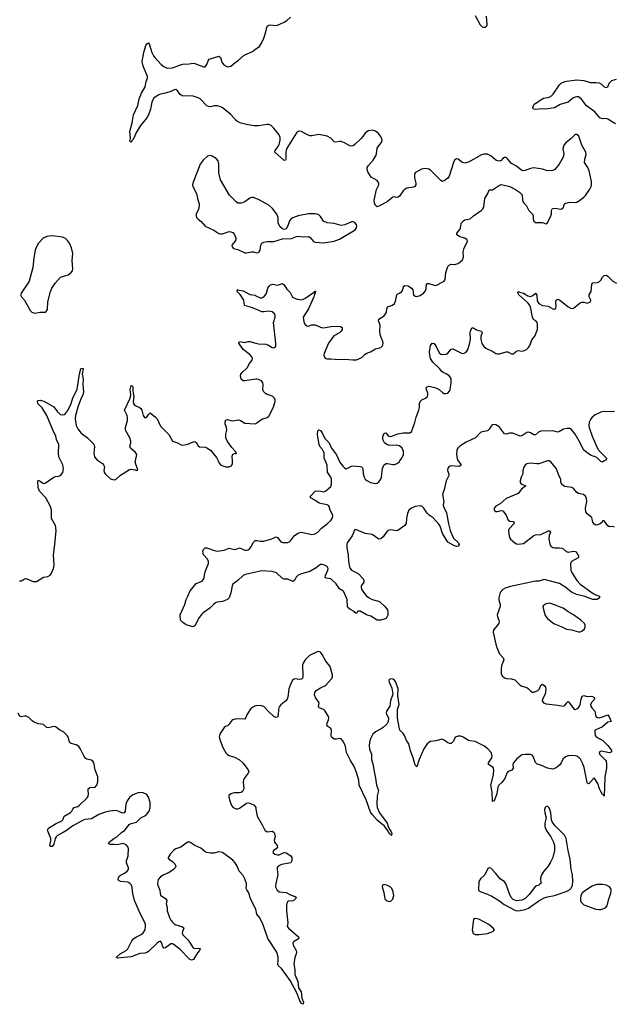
# Model space of a CAD drawing. Header units: inches. Extents: x 1603746 to 1744129, y 385869 to 533836.
# Tile 69 of 105: x 1707254 to 1714154, y 443684 to 455130. Entities that reach past the tile are written whole.
import ezdxf

# ---------------------------------------------------------------- set-up
doc = ezdxf.new("R2010")
doc.units = ezdxf.units.IN
doc.header["$MEASUREMENT"] = 0
for name, color, linetype in [('B7404', 7, 'Continuous'), ('B7405', 7, 'Continuous'), ('B7414', 7, 'Continuous'), ('B7415', 7, 'Continuous')]:
    doc.layers.add(name, color=color, linetype=linetype)

msp = doc.modelspace()

# ---------------------------------------------------------------- linework, layer by layer
at = {"layer": 'B7404', "color": 6}
for points, elevation in [([(1707250, 448605), (1707275, 448605), (1707310, 448630), (1707330, 448635), (1707410, 448598), (1707450, 448600), (1707530, 448649), (1707582, 448658), (1707607, 448673), (1707623, 448697), (1707647, 448750), (1707656, 448790), (1707646, 448910), (1707662, 449030), (1707676, 449190), (1707669, 449250), (1707625, 449330), (1707622, 449430), (1707612, 449470), (1707559, 449570), (1707485, 449650), (1707469, 449691), (1707466, 449770), (1707470, 449776), (1707490, 449767), (1707530, 449740), (1707550, 449741), (1707650, 449813), (1707670, 449821), (1707710, 449822), (1707730, 449830), (1707755, 449865), (1707763, 449910), (1707756, 449956), (1707734, 450000)], 400), ([(1708169, 450000), (1708217, 449970), (1708230, 449955), (1708238, 449930), (1708233, 449890), (1708235, 449870), (1708249, 449850), (1708310, 449794), (1708350, 449781), (1708370, 449785), (1708424, 449836), (1708488, 449872), (1708530, 449902), (1708550, 449906), (1708597, 449897), (1708610, 449891), (1708628, 449892), (1708623, 449903), (1708625, 449910), (1708602, 449962), (1708597, 449990), (1708599, 450000)], 400), ([(1709561, 450000), (1709573, 449973), (1709592, 449952), (1709650, 449930), (1709690, 449930), (1709715, 449945), (1709727, 449970), (1709727, 450000)], 400), ([(1710000, 448708), (1709879, 448681), (1709853, 448667), (1709790, 448610), (1709732, 448568), (1709722, 448550), (1709710, 448469), (1709690, 448409), (1709671, 448390), (1709650, 448380), (1709610, 448365), (1709550, 448359), (1709530, 448351), (1709510, 448337), (1709463, 448290), (1709385, 448235), (1709366, 448214), (1709333, 448170), (1709292, 448088), (1709282, 448078), (1709267, 448073), (1709190, 448094), (1709150, 448122), (1709122, 448150), (1709121, 448210), (1709153, 448290), (1709175, 448330), (1709188, 448390), (1709210, 448430), (1709234, 448490), (1709305, 448575), (1709376, 448604), (1709396, 448630), (1709410, 448710), (1709448, 448810), (1709447, 448830), (1709438, 448858), (1709390, 448910), (1709385, 448930), (1709383, 448950), (1709389, 448970), (1709409, 448990), (1709430, 448990), (1709518, 448958), (1709550, 448953), (1709630, 448963), (1709690, 448987), (1709750, 448971), (1709770, 448973), (1709810, 448989), (1709870, 448965), (1709890, 448962), (1709910, 448967), (1709930, 448983), (1709948, 449010), (1709967, 449053), (1709990, 449075), (1710000, 449076)], 300), ([(1710000, 447152), (1709989, 447151), (1709950, 447130), (1709933, 447110), (1709896, 447050), (1709884, 447016), (1709870, 446998), (1709770, 447002), (1709730, 446992), (1709718, 446982), (1709685, 446935), (1709670, 446922), (1709645, 446915), (1709630, 446903), (1709583, 446830), (1709575, 446810), (1709574, 446794), (1709586, 446750), (1709615, 446670), (1709649, 446609), (1709670, 446588), (1709690, 446577), (1709750, 446558), (1709810, 446524), (1709850, 446487), (1709896, 446430), (1709910, 446410), (1709916, 446390), (1709909, 446370), (1709865, 446310), (1709856, 446290), (1709853, 446270), (1709858, 446190), (1709844, 446156), (1709830, 446145), (1709810, 446141), (1709750, 446142), (1709730, 446138), (1709707, 446130), (1709686, 446110), (1709686, 446090), (1709695, 446050), (1709716, 445996), (1709737, 445970), (1709770, 445955), (1709790, 445956), (1709810, 445963), (1709890, 446023), (1709910, 446026), (1709930, 446022), (1709979, 445999), (1709997, 445970), (1710000, 445954)], 400), ([(1710000, 444790), (1709938, 444910), (1709918, 444978), (1709893, 445013), (1709888, 445030), (1709892, 445070), (1709889, 445090), (1709866, 445150), (1709850, 445182), (1709805, 445230), (1709781, 445290), (1709759, 445330), (1709730, 445360), (1709610, 445449), (1709570, 445455), (1709510, 445442), (1709470, 445440), (1709430, 445448), (1709410, 445458), (1709360, 445500), (1709291, 445531), (1709230, 445568), (1709210, 445567), (1709190, 445558), (1709128, 445512), (1709069, 445491), (1709050, 445479), (1709003, 445430), (1708978, 445390), (1708981, 445381), (1708987, 445370), (1709030, 445345), (1709057, 445317), (1709067, 445290), (1709062, 445270), (1709041, 445250), (1708990, 445216), (1708930, 445190), (1708890, 445166), (1708865, 445135), (1708855, 445090), (1708858, 445070), (1708881, 445010), (1708885, 444970), (1708891, 444951), (1708951, 444910), (1708966, 444890), (1708958, 444850), (1708969, 444810), (1708969, 444770), (1708994, 444694), (1709010, 444663), (1709030, 444637), (1709050, 444620), (1709070, 444609), (1709139, 444590), (1709157, 444577), (1709162, 444570), (1709145, 444530), (1709142, 444510), (1709150, 444490), (1709212, 444430), (1709270, 444339), (1709290, 444332), (1709330, 444336), (1709350, 444333), (1709353, 444330), (1709344, 444310), (1709319, 444281), (1709274, 444206), (1709250, 444196), (1709230, 444206), (1709120, 444320), (1709050, 444377), (1709030, 444386), (1709010, 444386), (1708950, 444339), (1708930, 444337), (1708918, 444350), (1708901, 444401), (1708890, 444417), (1708870, 444409), (1708850, 444393), (1708750, 444297), (1708730, 444285), (1708710, 444278), (1708650, 444274), (1708550, 444236), (1708390, 444220), (1708383, 444223), (1708381, 444230), (1708423, 444270), (1708490, 444310), (1708510, 444330), (1708559, 444421), (1708582, 444450), (1708610, 444470), (1708664, 444496), (1708690, 444516), (1708711, 444550), (1708718, 444590), (1708716, 444610), (1708702, 444650), (1708658, 444730), (1708588, 444890), (1708568, 444970), (1708562, 445042), (1708552, 445070), (1708533, 445090), (1708510, 445102), (1708430, 445112), (1708410, 445119), (1708400, 445130), (1708401, 445150), (1708410, 445173), (1708433, 445190), (1708474, 445210), (1708502, 445230), (1708517, 445250), (1708518, 445270), (1708497, 445330), (1708497, 445350), (1708516, 445410), (1708520, 445490), (1708514, 445510), (1708494, 445534), (1708470, 445548), (1708452, 445552), (1708390, 445536), (1708350, 445543), (1708310, 445543), (1708287, 445550), (1708294, 445570), (1708350, 445611), (1708385, 445630), (1708437, 445682), (1708476, 445710), (1708497, 445730), (1708527, 445773), (1708550, 445785), (1708610, 445802), (1708663, 445850), (1708710, 445876), (1708730, 445895), (1708758, 445930), (1708771, 445969), (1708770, 446030), (1708751, 446091), (1708730, 446123), (1708690, 446144), (1708670, 446147), (1708630, 446141), (1708570, 446118), (1708531, 446089), (1708502, 446050), (1708488, 446010), (1708479, 445930), (1708469, 445911), (1708450, 445905), (1708399, 445930), (1708370, 445938), (1708301, 445930), (1708250, 445919), (1708172, 445890), (1708090, 445838), (1708010, 445832), (1707990, 445826), (1707870, 445760), (1707797, 445703), (1707760, 445680), (1707693, 445647), (1707677, 445630), (1707667, 445610), (1707650, 445544), (1707630, 445519), (1707610, 445518), (1707603, 445530), (1707616, 445584), (1707616, 445610), (1707602, 445650), (1707583, 445690), (1707578, 445710), (1707589, 445730), (1707670, 445783), (1707743, 445817), (1707757, 445830), (1707769, 445871), (1707846, 445914), (1707859, 445930), (1707870, 445954), (1707887, 445970), (1707930, 445984), (1707950, 445998), (1708030, 446075), (1708050, 446101), (1708055, 446130), (1708048, 446170), (1708050, 446190), (1708070, 446203), (1708131, 446209), (1708152, 446230), (1708163, 446270), (1708163, 446330), (1708131, 446411), (1708116, 446490), (1708103, 446510), (1708090, 446520), (1708034, 446534), (1708022, 446542), (1708005, 446565), (1707957, 446657), (1707940, 446680), (1707910, 446699), (1707854, 446714), (1707842, 446722), (1707833, 446733), (1707821, 446781), (1707807, 446810), (1707767, 446847), (1707716, 446876), (1707683, 446903), (1707670, 446911), (1707652, 446912), (1707590, 446898), (1707570, 446902), (1707530, 446935), (1707470, 446946), (1707423, 446963), (1707399, 446979), (1707359, 447019), (1707334, 447034), (1707310, 447035), (1707270, 447025), (1707255, 447035), (1707236, 447070)], 400)]:
    msp.add_lwpolyline(points, dxfattribs=dict(at, elevation=elevation))
at = {"layer": 'B7405', "color": 6}
for points, elevation in [([(1710000, 453895), (1709985, 453895), (1709906, 453906), (1709830, 453927), (1709790, 453943), (1709770, 453957), (1709710, 454028), (1709607, 454110), (1709570, 454125), (1709550, 454128), (1709513, 454127), (1709470, 454118), (1709450, 454120), (1709430, 454129), (1709350, 454209), (1709330, 454222), (1709270, 454240), (1709144, 454244), (1709120, 454260), (1709090, 454304), (1709070, 454317), (1709050, 454315), (1709010, 454295), (1708950, 454275), (1708890, 454264), (1708870, 454257), (1708830, 454231), (1708810, 454212), (1708789, 454170), (1708773, 454090), (1708750, 454024), (1708730, 453989), (1708659, 453901), (1708603, 453810), (1708590, 453768), (1708570, 453732), (1708557, 453723), (1708546, 453706), (1708536, 453716), (1708541, 453750), (1708533, 453830), (1708563, 453930), (1708575, 454025), (1708629, 454131), (1708643, 454210), (1708670, 454275), (1708711, 454350), (1708723, 454410), (1708740, 454450), (1708740, 454470), (1708733, 454490), (1708688, 454590), (1708676, 454644), (1708696, 454750), (1708719, 454830), (1708730, 454851), (1708750, 454859), (1708758, 454850), (1708790, 454750), (1708810, 454709), (1708825, 454690), (1708898, 454610), (1708930, 454586), (1708970, 454568), (1709030, 454572), (1709110, 454601), (1709150, 454611), (1709225, 454615), (1709270, 454623), (1709290, 454620), (1709390, 454581), (1709410, 454583), (1709428, 454610), (1709443, 454650), (1709456, 454670), (1709570, 454706), (1709590, 454691), (1709608, 454630), (1709630, 454601), (1709670, 454583), (1709690, 454584), (1709710, 454590), (1709754, 454630), (1709799, 454661), (1709862, 454718), (1709960, 454760), (1710000, 454790)], 400), ([(1710000, 453051), (1709970, 453063), (1709950, 453062), (1709930, 453055), (1709870, 453012), (1709830, 452998), (1709810, 452995), (1709790, 452998), (1709770, 453011), (1709693, 453090), (1709590, 453270), (1709568, 453348), (1709570, 453450), (1709560, 453490), (1709536, 453516), (1709490, 453545), (1709469, 453551), (1709436, 453544), (1709385, 453495), (1709352, 453450), (1709267, 453230), (1709263, 453210), (1709268, 453190), (1709309, 453110), (1709320, 453050), (1709340, 452990), (1709342, 452970), (1709333, 452927), (1709306, 452870), (1709304, 452850), (1709309, 452830), (1709328, 452810), (1709364, 452784), (1709410, 452730), (1709510, 452683), (1709570, 452643), (1709590, 452639), (1709610, 452641), (1709690, 452668), (1709710, 452665), (1709730, 452654), (1709751, 452631), (1709766, 452590), (1709765, 452570), (1709756, 452550), (1709721, 452510), (1709722, 452490), (1709738, 452470), (1709790, 452457), (1709870, 452421), (1709890, 452420), (1709950, 452430), (1709970, 452430), (1710000, 452423)], 500), ([(1710000, 451765), (1709950, 451785), (1709868, 451808), (1709861, 451870), (1709817, 451937), (1709782, 451970), (1709781, 451979), (1709789, 451989), (1709786, 451990), (1709850, 451977), (1709930, 451935), (1709990, 451926), (1710000, 451921)], 400), ([(1710000, 450951), (1709870, 450930), (1709850, 450933), (1709827, 450950), (1709819, 450990), (1709825, 451010), (1709841, 451030), (1709898, 451082), (1709926, 451134), (1709956, 451170), (1709960, 451190), (1709952, 451210), (1709933, 451233), (1709850, 451296), (1709802, 451370), (1709810, 451387), (1709870, 451377), (1709910, 451389), (1709930, 451390), (1710000, 451370)], 400), ([(1707734, 450000), (1707709, 450050), (1707704, 450090), (1707710, 450190), (1707682, 450250), (1707674, 450290), (1707634, 450370), (1707568, 450530), (1707517, 450617), (1707464, 450670), (1707461, 450690), (1707470, 450702), (1707490, 450706), (1707536, 450696), (1707649, 450629), (1707695, 450570), (1707730, 450541), (1707750, 450535), (1707770, 450539), (1707785, 450550), (1707810, 450581), (1707834, 450626), (1707853, 450670), (1707870, 450734), (1707921, 450830), (1707950, 451014), (1707963, 451070), (1707970, 451079), (1707990, 451075), (1707991, 451071), (1707981, 451010), (1707990, 450950), (1707988, 450890), (1707995, 450805), (1707989, 450770), (1707959, 450710), (1707930, 450627), (1707904, 450530), (1707900, 450490), (1707912, 450412), (1707930, 450372), (1707970, 450324), (1708043, 450270), (1708115, 450195), (1708123, 450170), (1708114, 450090), (1708122, 450050), (1708154, 450010), (1708169, 450000)], 400), ([(1708599, 450000), (1708614, 450074), (1708599, 450099), (1708541, 450150), (1708536, 450170), (1708547, 450210), (1708546, 450230), (1708534, 450270), (1708489, 450349), (1708484, 450370), (1708485, 450390), (1708506, 450470), (1708507, 450507), (1708502, 450530), (1708473, 450590), (1708538, 450730), (1708544, 450770), (1708539, 450830), (1708550, 450878), (1708565, 450870), (1708570, 450859), (1708570, 450810), (1708581, 450750), (1708573, 450690), (1708577, 450670), (1708588, 450650), (1708610, 450637), (1708644, 450624), (1708663, 450610), (1708674, 450590), (1708690, 450529), (1708710, 450503), (1708730, 450510), (1708750, 450541), (1708770, 450559), (1708833, 450510), (1708850, 450490), (1708890, 450403), (1708989, 450309), (1709031, 450231), (1709090, 450211), (1709130, 450187), (1709150, 450183), (1709210, 450196), (1709270, 450223), (1709290, 450227), (1709310, 450210), (1709330, 450176), (1709345, 450165), (1709410, 450162), (1709430, 450154), (1709470, 450124), (1709542, 450042), (1709561, 450000)], 400), ([(1709727, 450000), (1709725, 450055), (1709730, 450079), (1709750, 450088), (1709770, 450085), (1709774, 450090), (1709763, 450110), (1709718, 450158), (1709670, 450227), (1709650, 450270), (1709649, 450310), (1709662, 450358), (1709658, 450390), (1709644, 450430), (1709642, 450450), (1709650, 450479), (1709670, 450483), (1709709, 450469), (1709730, 450466), (1709797, 450477), (1709821, 450470), (1709870, 450441), (1709990, 450433), (1710000, 450437)], 400)]:
    msp.add_lwpolyline(points, dxfattribs=dict(at, elevation=elevation))
at = {"layer": 'B7405', "color": 6, "elevation": 500}
msp.add_lwpolyline([(1707630, 452617), (1707570, 452611), (1707528, 452590), (1707473, 452530), (1707448, 452490), (1707432, 452450), (1707418, 452362), (1707408, 452250), (1707363, 452090), (1707354, 452070), (1707271, 451950), (1707264, 451930), (1707274, 451910), (1707310, 451870), (1707377, 451750), (1707396, 451730), (1707430, 451717), (1707490, 451729), (1707530, 451728), (1707550, 451730), (1707562, 451738), (1707578, 451762), (1707582, 451850), (1707611, 451970), (1707628, 452010), (1707670, 452072), (1707730, 452136), (1707816, 452164), (1707854, 452190), (1707869, 452211), (1707873, 452233), (1707863, 452330), (1707870, 452410), (1707856, 452476), (1707834, 452530), (1707810, 452564), (1707785, 452585), (1707750, 452601)], close=True, dxfattribs=at)
at = {"layer": 'B7414', "color": 6}
msp.add_line((1713410, 450000, 400), (1713410, 450000, 400), dxfattribs=at)
for points, elevation in [([(1713389, 450000), (1713290, 449967), (1713265, 449965), (1713190, 449975), (1713150, 449965), (1713128, 449950), (1713113, 449927), (1713103, 449890), (1713103, 449850), (1713083, 449810), (1713071, 449770), (1713071, 449750), (1713079, 449739), (1713090, 449730), (1713138, 449710), (1713088, 449672), (1713050, 449622), (1712910, 449562), (1712840, 449500), (1712790, 449476), (1712770, 449450), (1712769, 449429), (1712790, 449412), (1712810, 449413), (1712850, 449425), (1712870, 449419), (1712908, 449370), (1712933, 449313), (1712950, 449302), (1712990, 449297), (1713001, 449290), (1712998, 449270), (1712944, 449210), (1712936, 449190), (1712938, 449150), (1712948, 449110), (1712961, 449090), (1713010, 449047), (1713030, 449035), (1713050, 449031), (1713110, 449041), (1713230, 449133), (1713250, 449142), (1713310, 449144), (1713410, 449190), (1713424, 449170), (1713407, 449133), (1713404, 449090), (1713417, 449037), (1713430, 449009), (1713450, 448996), (1713470, 448991), (1713530, 448992), (1713565, 448985), (1713607, 448947), (1713630, 448940), (1713690, 448950), (1713710, 448949), (1713722, 448942), (1713752, 448890), (1713745, 448875), (1713669, 448831), (1713656, 448810), (1713662, 448730), (1713676, 448696), (1713730, 448611), (1713770, 448567), (1713920, 448460), (1713950, 448444), (1713994, 448430), (1713995, 448410), (1713965, 448390), (1713915, 448390), (1713823, 448423), (1713728, 448448), (1713670, 448473), (1713602, 448530), (1713530, 448576), (1713350, 448621), (1713290, 448604), (1713250, 448602), (1712958, 448542), (1712898, 448522), (1712870, 448507), (1712841, 448470), (1712822, 448410), (1712824, 448384), (1712841, 448330), (1712840, 448310), (1712804, 448210), (1712807, 448187), (1712824, 448150), (1712827, 448130), (1712824, 448116), (1712809, 448090), (1712762, 448038), (1712757, 448010), (1712787, 447870), (1712799, 447830), (1712830, 447758), (1712874, 447710), (1712881, 447690), (1712858, 447630), (1712852, 447590), (1712852, 447530), (1712864, 447504), (1712890, 447480), (1712913, 447473), (1712970, 447469), (1713010, 447454), (1713072, 447392), (1713090, 447381), (1713150, 447365), (1713170, 447351), (1713190, 447327), (1713210, 447314), (1713230, 447313), (1713276, 447330), (1713295, 447350), (1713310, 447395), (1713330, 447405), (1713350, 447390), (1713366, 447370), (1713369, 447349), (1713361, 447290), (1713331, 447230), (1713328, 447210), (1713342, 447190), (1713375, 447175), (1713510, 447162), (1713570, 447149), (1713590, 447158), (1713610, 447185), (1713630, 447202), (1713650, 447182), (1713690, 447121), (1713710, 447111), (1713730, 447117), (1713750, 447133), (1713760, 447150), (1713770, 447170), (1713779, 447230), (1713793, 447267), (1713810, 447272), (1713850, 447263), (1713904, 447264), (1713933, 447250), (1713934, 447230), (1713903, 447198), (1713890, 447170), (1713893, 447150), (1713903, 447130), (1713939, 447090), (1713951, 447030), (1713970, 447017), (1713990, 447015), (1714030, 447024), (1714090, 447047), (1714106, 447026), (1714130, 446970), (1714090, 446962), (1714030, 446908), (1713950, 446876), (1713941, 446870), (1713938, 446850), (1713945, 446810), (1713954, 446794), (1714031, 446751), (1714094, 446690), (1714139, 446630), (1714125, 446615), (1714110, 446609), (1714012, 446628), (1713989, 446610), (1713992, 446590), (1714063, 446523), (1714070, 446510), (1714077, 446477), (1714077, 446430), (1714054, 446326), (1714050, 446104), (1714040, 446120), (1714030, 446123), (1714010, 446156), (1713992, 446190), (1713975, 446250), (1713930, 446318), (1713870, 446245), (1713855, 446255), (1713850, 446263), (1713815, 446435), (1713801, 446481), (1713773, 446533), (1713753, 446553), (1713730, 446567), (1713710, 446573), (1713664, 446576), (1713628, 446572), (1713600, 446560), (1713568, 446532), (1713548, 446490), (1713530, 446464), (1713490, 446431), (1713450, 446418), (1713391, 446429), (1713310, 446463), (1713270, 446475), (1713250, 446493), (1713224, 446564), (1713210, 446580), (1713190, 446587), (1713130, 446589), (1713090, 446582), (1713070, 446570), (1713030, 446533), (1712993, 446490), (1712987, 446470), (1712990, 446430), (1712983, 446417), (1712973, 446407), (1712933, 446390), (1712915, 446370), (1712892, 446308), (1712857, 446263), (1712825, 446230), (1712812, 446208), (1712800, 446130), (1712770, 446050), (1712750, 446042), (1712748, 446150), (1712732, 446230), (1712761, 446350), (1712766, 446410), (1712756, 446436), (1712702, 446470), (1712702, 446490), (1712743, 446550), (1712745, 446570), (1712733, 446610), (1712695, 446655), (1712650, 446690), (1712550, 446739), (1712490, 446745), (1712470, 446752), (1712410, 446791), (1712382, 446802), (1712350, 446802), (1712315, 446790), (1712296, 446744), (1712270, 446717), (1712250, 446714), (1712230, 446722), (1712190, 446755), (1712170, 446763), (1712150, 446762), (1712090, 446746), (1712030, 446738), (1712010, 446728), (1711990, 446710), (1711950, 446654), (1711898, 446530), (1711870, 446446), (1711850, 446465), (1711828, 446550), (1711796, 446630), (1711779, 446710), (1711751, 446751), (1711728, 446808), (1711710, 446833), (1711674, 446870), (1711668, 446888), (1711645, 447010), (1711645, 447110), (1711666, 447170), (1711648, 447270), (1711653, 447350), (1711626, 447430), (1711610, 447451), (1711590, 447464), (1711570, 447468), (1711555, 447465), (1711544, 447450), (1711548, 447430), (1711580, 447360), (1711592, 447290), (1711565, 447210), (1711556, 447150), (1711518, 447090), (1711514, 447070), (1711542, 447010), (1711539, 446970), (1711521, 446939), (1711478, 446902), (1711455, 446885), (1711388, 446852), (1711357, 446823), (1711330, 446769), (1711321, 446730), (1711318, 446690), (1711320, 446650), (1711342, 446590), (1711345, 446530), (1711364, 446464), (1711369, 446410), (1711391, 446311), (1711403, 446230), (1711424, 446170), (1711411, 446109), (1711407, 446010), (1711411, 445970), (1711438, 445910), (1711527, 445790), (1711541, 445741), (1711572, 445690), (1711579, 445670), (1711576, 445650), (1711570, 445648), (1711562, 445662), (1711550, 445671), (1711537, 445697), (1711495, 445755), (1711410, 445825), (1711350, 445891), (1711330, 445919), (1711282, 446062), (1711199, 446230), (1711195, 446290), (1711170, 446380), (1711141, 446450), (1711099, 446519), (1711054, 446610), (1711040, 446680), (1711030, 446710), (1711010, 446745), (1710989, 446769), (1710970, 446774), (1710935, 446765), (1710910, 446767), (1710880, 446790), (1710874, 446810), (1710879, 446870), (1710869, 446890), (1710834, 446914), (1710825, 446930), (1710827, 446953), (1710845, 446990), (1710849, 447009), (1710843, 447030), (1710801, 447101), (1710790, 447110), (1710734, 447130), (1710726, 447146), (1710736, 447190), (1710691, 447251), (1710681, 447281), (1710684, 447310), (1710700, 447330), (1710750, 447361), (1710810, 447390), (1710884, 447470), (1710891, 447489), (1710891, 447510), (1710863, 447610), (1710813, 447673), (1710770, 447751), (1710750, 447777), (1710730, 447786), (1710710, 447783), (1710621, 447739), (1710573, 447690), (1710549, 447650), (1710543, 447630), (1710547, 447493), (1710543, 447477), (1710530, 447463), (1710510, 447459), (1710450, 447469), (1710425, 447450), (1710400, 447400), (1710382, 447350), (1710370, 447255), (1710363, 447230), (1710349, 447210), (1710290, 447166), (1710270, 447140), (1710262, 447110), (1710260, 447050), (1710250, 447020), (1710230, 447017), (1710210, 447029), (1710147, 447087), (1710090, 447147), (1710050, 447157), (1710000, 447152)], 400), ([(1712351, 450000), (1712374, 449970), (1712384, 449950), (1712370, 449939), (1712350, 449935), (1712270, 449942), (1712246, 449934), (1712230, 449916), (1712228, 449890), (1712244, 449850), (1712244, 449830), (1712210, 449770), (1712189, 449670), (1712168, 449610), (1712183, 449530), (1712177, 449490), (1712180, 449470), (1712216, 449396), (1712238, 449270), (1712258, 449190), (1712285, 449125), (1712300, 449100), (1712353, 449050), (1712361, 449030), (1712351, 449010), (1712330, 449006), (1712310, 449013), (1712230, 449058), (1712170, 449156), (1712141, 449241), (1712126, 449266), (1712059, 449339), (1712015, 449370), (1711990, 449395), (1711951, 449451), (1711931, 449470), (1711910, 449477), (1711850, 449470), (1711808, 449450), (1711779, 449430), (1711762, 449390), (1711751, 449330), (1711748, 449272), (1711730, 449250), (1711650, 449191), (1711630, 449187), (1711570, 449198), (1711550, 449197), (1711535, 449190), (1711514, 449170), (1711480, 449120), (1711450, 449094), (1711430, 449091), (1711350, 449146), (1711270, 449158), (1711170, 449199), (1711150, 449203), (1711118, 449130), (1711062, 449050), (1711056, 449030), (1711056, 448990), (1711071, 448910), (1711077, 448830), (1711088, 448768), (1711095, 448750), (1711110, 448732), (1711187, 448690), (1711245, 448630), (1711255, 448610), (1711254, 448590), (1711225, 448550), (1711222, 448530), (1711226, 448510), (1711238, 448490), (1711279, 448439), (1711310, 448413), (1711350, 448391), (1711424, 448370), (1711441, 448361), (1711499, 448310), (1711530, 448270), (1711535, 448250), (1711532, 448208), (1711512, 448168), (1711451, 448150), (1711410, 448151), (1711334, 448194), (1711284, 448210), (1711210, 448253), (1711185, 448255), (1711179, 448250), (1711170, 448228), (1711150, 448237), (1711141, 448250), (1711090, 448279), (1711070, 448298), (1711065, 448310), (1711060, 448390), (1711020, 448480), (1711010, 448492), (1710970, 448515), (1710931, 448571), (1710870, 448631), (1710818, 448638), (1710806, 448646), (1710807, 448670), (1710837, 448730), (1710840, 448750), (1710830, 448773), (1710798, 448790), (1710770, 448798), (1710750, 448796), (1710739, 448790), (1710701, 448759), (1710626, 448714), (1710530, 448689), (1710490, 448672), (1710466, 448650), (1710448, 448612), (1710430, 448600), (1710370, 448627), (1710330, 448625), (1710310, 448632), (1710238, 448698), (1710190, 448717), (1710070, 448723), (1710000, 448708)], 300), ([(1710000, 449076), (1710010, 449077), (1710050, 449066), (1710090, 449066), (1710184, 449096), (1710230, 449119), (1710250, 449111), (1710290, 449060), (1710313, 449053), (1710370, 449054), (1710390, 449061), (1710400, 449070), (1710450, 449133), (1710490, 449161), (1710510, 449169), (1710530, 449174), (1710650, 449147), (1710690, 449153), (1710717, 449170), (1710763, 449217), (1710830, 449269), (1710872, 449308), (1710890, 449339), (1710893, 449370), (1710862, 449430), (1710851, 449471), (1710842, 449482), (1710830, 449490), (1710770, 449500), (1710737, 449510), (1710684, 449544), (1710633, 449570), (1710634, 449590), (1710690, 449648), (1710730, 449653), (1710790, 449641), (1710810, 449649), (1710870, 449703), (1710880, 449730), (1710880, 449790), (1710872, 449812), (1710843, 449850), (1710833, 449870), (1710828, 449948), (1710807, 450000)], 300), ([(1710967, 450000), (1710971, 449990), (1711010, 449938), (1711030, 449919), (1711050, 449909), (1711110, 449939), (1711130, 449944), (1711210, 449937), (1711230, 449930), (1711241, 449910), (1711247, 449850), (1711259, 449810), (1711270, 449790), (1711290, 449772), (1711330, 449749), (1711390, 449738), (1711410, 449743), (1711430, 449759), (1711450, 449789), (1711459, 449810), (1711470, 449914), (1711488, 449950), (1711510, 449969), (1711530, 449970), (1711590, 449958), (1711610, 449958), (1711641, 449970), (1711670, 449995), (1711673, 450000)], 300), ([(1714170, 449231), (1714150, 449237), (1714110, 449234), (1714090, 449246), (1714050, 449305), (1714030, 449304), (1714023, 449290), (1714001, 449270), (1713970, 449257), (1713950, 449255), (1713930, 449265), (1713917, 449290), (1713903, 449343), (1713850, 449384), (1713836, 449410), (1713833, 449450), (1713846, 449530), (1713842, 449562), (1713830, 449590), (1713809, 449609), (1713750, 449623), (1713730, 449633), (1713696, 449676), (1713673, 449693), (1713590, 449702), (1713561, 449721), (1713546, 449750), (1713543, 449790), (1713520, 449830), (1713495, 449910), (1713430, 449990), (1713410, 450000)], 400), ([(1714048, 450000), (1714030, 449988), (1714010, 449992), (1714002, 450000)], 300), ([(1710000, 445954), (1710015, 445870), (1710074, 445770), (1710102, 445710), (1710130, 445687), (1710190, 445698), (1710210, 445686), (1710217, 445670), (1710224, 445630), (1710212, 445590), (1710214, 445570), (1710246, 445530), (1710252, 445510), (1710235, 445490), (1710206, 445470), (1710196, 445450), (1710218, 445430), (1710250, 445422), (1710270, 445423), (1710330, 445448), (1710350, 445444), (1710406, 445410), (1710416, 445390), (1710416, 445350), (1710405, 445330), (1710298, 445310), (1710258, 445290), (1710247, 445273), (1710245, 445250), (1710253, 445190), (1710230, 445090), (1710228, 445050), (1710246, 445010), (1710270, 444992), (1710350, 444985), (1710410, 444952), (1710458, 444938), (1710467, 444930), (1710459, 444910), (1710445, 444895), (1710430, 444888), (1710378, 444882), (1710366, 444874), (1710360, 444860), (1710355, 444830), (1710355, 444770), (1710370, 444630), (1710363, 444590), (1710378, 444570), (1710496, 444470), (1710499, 444450), (1710495, 444445), (1710435, 444410), (1710430, 444394), (1710432, 444370), (1710466, 444310), (1710472, 444290), (1710469, 444270), (1710454, 444226), (1710440, 444150), (1710454, 444090), (1710452, 444030), (1710488, 443950), (1710496, 443876), (1710525, 443830), (1710534, 443754), (1710553, 443707), (1710550, 443684), (1710530, 443695), (1710510, 443724), (1710476, 443816), (1710399, 443959), (1710299, 444099), (1710261, 444130), (1710255, 444150), (1710259, 444190), (1710257, 444230), (1710242, 444290), (1710137, 444450), (1710086, 444606), (1710046, 444690), (1710009, 444730), (1710000, 444790)], 400)]:
    msp.add_lwpolyline(points, dxfattribs=dict(at, elevation=elevation))
at = {"layer": 'B7414', "color": 6, "elevation": 500}
for points in [[(1713410, 448348), (1713390, 448345), (1713353, 448330), (1713342, 448318), (1713337, 448310), (1713338, 448290), (1713363, 448203), (1713389, 448170), (1713450, 448117), (1713470, 448105), (1713550, 448077), (1713610, 448046), (1713670, 448037), (1713750, 448015), (1713770, 448015), (1713790, 448023), (1713820, 448050), (1713828, 448070), (1713827, 448090), (1713818, 448110), (1713776, 448150), (1713692, 448210), (1713630, 448246), (1713570, 448290), (1713430, 448343)], [(1713390, 445986), (1713370, 445981), (1713361, 445970), (1713355, 445950), (1713359, 445910), (1713375, 445850), (1713357, 445790), (1713358, 445750), (1713375, 445710), (1713429, 445629), (1713460, 445570), (1713470, 445530), (1713470, 445470), (1713450, 445390), (1713421, 445330), (1713397, 445290), (1713345, 445230), (1713320, 445190), (1713309, 445151), (1713310, 445090), (1713301, 445079), (1713290, 445070), (1713250, 445058), (1713178, 444962), (1713130, 444913), (1713090, 444896), (1713030, 444888), (1712990, 444902), (1712967, 444927), (1712947, 444967), (1712905, 445090), (1712890, 445107), (1712841, 445141), (1712790, 445206), (1712730, 445266), (1712710, 445269), (1712696, 445264), (1712659, 445190), (1712610, 445142), (1712592, 445110), (1712588, 445010), (1712598, 444998), (1712626, 444986), (1712690, 444966), (1712742, 444942), (1712830, 444887), (1712885, 444845), (1713010, 444777), (1713030, 444770), (1713070, 444773), (1713130, 444786), (1713170, 444803), (1713290, 444888), (1713350, 444920), (1713390, 444934), (1713470, 444948), (1713605, 444995), (1713644, 445016), (1713666, 445034), (1713679, 445070), (1713683, 445117), (1713680, 445190), (1713666, 445250), (1713653, 445370), (1713629, 445470), (1713607, 445610), (1713588, 445650), (1713477, 445757), (1713444, 445804), (1713434, 445830), (1713428, 445910), (1713417, 445950), (1713410, 445969)], [(1711490, 445075), (1711471, 445070), (1711466, 445050), (1711485, 444985), (1711500, 444910), (1711513, 444893), (1711526, 444886), (1711550, 444880), (1711570, 444883), (1711593, 444907), (1711604, 444950), (1711594, 444990), (1711578, 445030), (1711559, 445050), (1711530, 445066)], [(1713962, 445078), (1713910, 445058), (1713798, 444982), (1713778, 444950), (1713772, 444910), (1713774, 444890), (1713782, 444870), (1713810, 444842), (1713950, 444790), (1713990, 444784), (1714010, 444786), (1714044, 444796), (1714069, 444810), (1714083, 444830), (1714104, 444910), (1714127, 444970), (1714131, 445010), (1714126, 445030), (1714110, 445050), (1714070, 445070), (1714030, 445077)], [(1712550, 444682), (1712531, 444670), (1712513, 444550), (1712525, 444505), (1712550, 444495), (1712594, 444494), (1712690, 444507), (1712753, 444530), (1712774, 444550), (1712759, 444570), (1712707, 444610), (1712590, 444673)]]:
    msp.add_lwpolyline(points, close=True, dxfattribs=at)
at = {"layer": 'B7415', "color": 6}
msp.add_line((1713410, 450000, 400), (1713410, 450000, 400), dxfattribs=at)
for points, elevation in [([(1710000, 454790), (1710040, 454820), (1710065, 454855), (1710090, 454914), (1710116, 454990), (1710130, 455053), (1710150, 455067), (1710170, 455071), (1710230, 455062), (1710250, 455066), (1710330, 455100), (1710360, 455120), (1710400, 455160)], 400), ([(1712550, 455180), (1712605, 455070), (1712630, 455046), (1712650, 455041), (1712670, 455044), (1712683, 455057), (1712688, 455070), (1712679, 455170)], 400), ([(1714178, 453918), (1714090, 453974), (1714070, 453980), (1714030, 453979), (1713998, 453990), (1713939, 454059), (1713841, 454130), (1713784, 454204), (1713750, 454232), (1713730, 454234), (1713710, 454230), (1713684, 454216), (1713630, 454172), (1713537, 454143), (1713470, 454105), (1713370, 454091), (1713330, 454093), (1713247, 454087), (1713228, 454090), (1713218, 454110), (1713234, 454146), (1713273, 454170), (1713292, 454188), (1713344, 454216), (1713410, 454228), (1713435, 454245), (1713455, 454265), (1713530, 454374), (1713548, 454390), (1713590, 454411), (1713610, 454417), (1713730, 454430), (1713810, 454423), (1713890, 454398), (1713950, 454401), (1713990, 454395), (1714019, 454379), (1714050, 454348), (1714070, 454341), (1714090, 454351), (1714108, 454392), (1714137, 454423), (1714190, 454440)], 300), ([(1710000, 451921), (1710050, 451896), (1710070, 451897), (1710090, 451909), (1710110, 451931), (1710121, 451950), (1710139, 452010), (1710150, 452028), (1710170, 452047), (1710195, 452055), (1710250, 452045), (1710310, 452064), (1710330, 452046), (1710358, 451998), (1710399, 451959), (1710425, 451905), (1710466, 451886), (1710530, 451873), (1710570, 451888), (1710670, 451957), (1710679, 451959), (1710685, 451955), (1710682, 451962), (1710690, 451974), (1710693, 451973), (1710690, 451950), (1710681, 451939), (1710674, 451910), (1710613, 451767), (1710551, 451670), (1710558, 451618), (1710567, 451590), (1710590, 451570), (1710608, 451568), (1710650, 451581), (1710690, 451583), (1710770, 451549), (1710810, 451550), (1710870, 451564), (1710950, 451568), (1710983, 451563), (1711001, 451550), (1711002, 451530), (1710992, 451508), (1710973, 451490), (1710906, 451454), (1710842, 451370), (1710793, 451250), (1710790, 451230), (1710793, 451210), (1710810, 451190), (1710827, 451187), (1710870, 451188), (1710970, 451178), (1711030, 451183), (1711126, 451174), (1711170, 451175), (1711230, 451201), (1711270, 451241), (1711290, 451254), (1711331, 451269), (1711390, 451304), (1711450, 451318), (1711467, 451333), (1711476, 451350), (1711479, 451370), (1711476, 451390), (1711454, 451434), (1711443, 451470), (1711441, 451510), (1711446, 451570), (1711442, 451590), (1711426, 451630), (1711430, 451650), (1711490, 451688), (1711508, 451710), (1711517, 451730), (1711522, 451770), (1711529, 451791), (1711589, 451811), (1711611, 451829), (1711623, 451857), (1711636, 451930), (1711650, 451944), (1711670, 451951), (1711696, 451970), (1711708, 451990), (1711716, 452030), (1711730, 452038), (1711770, 452036), (1711810, 452010), (1711825, 451990), (1711830, 451930), (1711850, 451914), (1711870, 451911), (1711910, 451925), (1711949, 451950), (1711970, 451976), (1711978, 452002), (1711982, 452050), (1711990, 452064), (1712010, 452064), (1712070, 452042), (1712090, 452041), (1712188, 452090), (1712198, 452110), (1712209, 452190), (1712230, 452260), (1712250, 452281), (1712270, 452287), (1712310, 452282), (1712350, 452297), (1712371, 452310), (1712401, 452339), (1712411, 452369), (1712410, 452430), (1712417, 452463), (1712428, 452492), (1712460, 452550), (1712455, 452570), (1712430, 452589), (1712370, 452607), (1712343, 452623), (1712336, 452630), (1712334, 452650), (1712370, 452690), (1712378, 452710), (1712384, 452756), (1712391, 452770), (1712410, 452789), (1712430, 452802), (1712490, 452814), (1712530, 452848), (1712618, 452910), (1712639, 452930), (1712648, 452952), (1712662, 453050), (1712694, 453110), (1712710, 453151), (1712750, 453152), (1712762, 453158), (1712820, 453200), (1712850, 453212), (1712871, 453211), (1712950, 453190), (1713017, 453157), (1713065, 453125), (1713093, 453093), (1713099, 453030), (1713105, 453010), (1713144, 452964), (1713173, 452913), (1713215, 452870), (1713223, 452850), (1713222, 452810), (1713230, 452786), (1713250, 452772), (1713330, 452774), (1713370, 452757), (1713390, 452769), (1713429, 452851), (1713437, 452870), (1713436, 452910), (1713446, 452934), (1713470, 452940), (1713550, 452928), (1713570, 452944), (1713587, 452990), (1713602, 452998), (1713647, 453007), (1713710, 453004), (1713730, 453008), (1713750, 453019), (1713813, 453067), (1713830, 453085), (1713882, 453158), (1713897, 453190), (1713901, 453210), (1713899, 453250), (1713872, 453372), (1713860, 453410), (1713821, 453470), (1713822, 453510), (1713837, 453563), (1713834, 453590), (1713790, 453670), (1713754, 453774), (1713730, 453795), (1713710, 453795), (1713665, 453750), (1713601, 453699), (1713579, 453670), (1713568, 453630), (1713580, 453570), (1713570, 453530), (1713526, 453450), (1713474, 453390), (1713450, 453376), (1713390, 453372), (1713330, 453391), (1713230, 453407), (1713190, 453399), (1713130, 453377), (1713110, 453374), (1713090, 453378), (1713028, 453428), (1712970, 453459), (1712930, 453510), (1712910, 453527), (1712890, 453529), (1712870, 453516), (1712850, 453494), (1712834, 453486), (1712812, 453488), (1712790, 453498), (1712729, 453549), (1712690, 453567), (1712650, 453567), (1712621, 453559), (1712470, 453475), (1712430, 453463), (1712392, 453472), (1712350, 453509), (1712330, 453513), (1712310, 453496), (1712296, 453470), (1712246, 453310), (1712231, 453289), (1712190, 453255), (1712170, 453250), (1712150, 453261), (1712030, 453379), (1712010, 453391), (1711970, 453398), (1711926, 453394), (1711862, 453358), (1711852, 453348), (1711843, 453330), (1711845, 453290), (1711860, 453230), (1711859, 453210), (1711849, 453191), (1711830, 453183), (1711749, 453170), (1711710, 453141), (1711670, 453077), (1711655, 453065), (1711630, 453061), (1711610, 453069), (1711590, 453067), (1711526, 453014), (1711430, 452961), (1711410, 452955), (1711388, 452970), (1711378, 452998), (1711374, 453030), (1711403, 453157), (1711428, 453210), (1711428, 453230), (1711410, 453260), (1711341, 453301), (1711301, 453361), (1711292, 453390), (1711294, 453410), (1711303, 453430), (1711362, 453498), (1711393, 453547), (1711402, 453570), (1711410, 453637), (1711464, 453710), (1711466, 453730), (1711452, 453770), (1711421, 453810), (1711390, 453834), (1711350, 453845), (1711310, 453837), (1711290, 453828), (1711269, 453811), (1711243, 453770), (1711225, 453750), (1711150, 453678), (1711130, 453665), (1711110, 453660), (1711090, 453664), (1711030, 453698), (1710990, 453713), (1710970, 453714), (1710930, 453705), (1710910, 453711), (1710870, 453752), (1710830, 453776), (1710730, 453795), (1710650, 453778), (1710630, 453779), (1710598, 453790), (1710530, 453829), (1710510, 453832), (1710490, 453830), (1710470, 453814), (1710356, 453630), (1710346, 453590), (1710346, 453514), (1710343, 453497), (1710330, 453494), (1710221, 453590), (1710224, 453610), (1710256, 453650), (1710270, 453680), (1710280, 453730), (1710282, 453761), (1710270, 453791), (1710210, 453869), (1710178, 453898), (1710151, 453911), (1710130, 453913), (1710030, 453896), (1710000, 453895)], 400), ([(1710000, 452423), (1710010, 452420), (1710030, 452422), (1710039, 452430), (1710048, 452450), (1710058, 452510), (1710069, 452531), (1710090, 452544), (1710130, 452552), (1710210, 452550), (1710310, 452581), (1710414, 452586), (1710470, 452610), (1710486, 452614), (1710550, 452605), (1710610, 452610), (1710630, 452596), (1710670, 452552), (1710690, 452545), (1710790, 452536), (1710910, 452555), (1710970, 452578), (1711153, 452687), (1711171, 452710), (1711174, 452730), (1711170, 452744), (1711150, 452772), (1711130, 452781), (1711110, 452778), (1711034, 452746), (1710990, 452739), (1710910, 452760), (1710827, 452770), (1710787, 452787), (1710750, 452840), (1710730, 452860), (1710710, 452869), (1710690, 452872), (1710610, 452872), (1710490, 452849), (1710430, 452828), (1710410, 452814), (1710392, 452790), (1710370, 452732), (1710350, 452698), (1710330, 452691), (1710310, 452698), (1710282, 452722), (1710267, 452747), (1710260, 452770), (1710257, 452830), (1710242, 452870), (1710194, 452934), (1710150, 452972), (1710030, 453040), (1710000, 453051)], 500), ([(1711673, 450000), (1711694, 450030), (1711715, 450070), (1711714, 450110), (1711700, 450150), (1711670, 450176), (1711630, 450183), (1711550, 450181), (1711522, 450190), (1711493, 450210), (1711475, 450250), (1711477, 450283), (1711490, 450324), (1711510, 450327), (1711541, 450290), (1711570, 450283), (1711650, 450316), (1711710, 450328), (1711790, 450328), (1711810, 450339), (1711848, 450448), (1711861, 450510), (1711894, 450590), (1711900, 450620), (1711901, 450670), (1711908, 450690), (1711930, 450710), (1711971, 450730), (1711994, 450750), (1711999, 450770), (1711998, 450790), (1711981, 450830), (1711979, 450850), (1711990, 450863), (1712010, 450869), (1712030, 450867), (1712090, 450850), (1712130, 450830), (1712170, 450796), (1712190, 450786), (1712210, 450784), (1712231, 450790), (1712251, 450810), (1712257, 450830), (1712269, 450910), (1712268, 450950), (1712261, 450970), (1712246, 450990), (1712219, 451010), (1712183, 451023), (1712160, 451040), (1712135, 451075), (1712055, 451150), (1712031, 451190), (1712020, 451230), (1712019, 451270), (1712030, 451343), (1712048, 451370), (1712070, 451364), (1712090, 451340), (1712130, 451257), (1712150, 451241), (1712170, 451237), (1712210, 451241), (1712230, 451252), (1712270, 451300), (1712290, 451302), (1712390, 451255), (1712410, 451250), (1712430, 451256), (1712450, 451275), (1712463, 451297), (1712484, 451356), (1712495, 451415), (1712491, 451490), (1712494, 451510), (1712510, 451547), (1712530, 451548), (1712564, 451524), (1712618, 451510), (1712624, 451504), (1712630, 451490), (1712613, 451450), (1712614, 451414), (1712627, 451367), (1712649, 451329), (1712671, 451311), (1712753, 451273), (1712789, 451249), (1712810, 451244), (1712830, 451247), (1712910, 451270), (1712930, 451268), (1712970, 451247), (1712990, 451246), (1713030, 451278), (1713050, 451284), (1713090, 451276), (1713110, 451279), (1713144, 451296), (1713170, 451319), (1713189, 451351), (1713207, 451410), (1713243, 451450), (1713273, 451527), (1713274, 451590), (1713269, 451610), (1713252, 451630), (1713226, 451646), (1713214, 451670), (1713190, 451790), (1713178, 451818), (1713159, 451839), (1713055, 451930), (1713044, 451956), (1713049, 451970), (1713063, 451963), (1713110, 451952), (1713161, 451921), (1713190, 451913), (1713218, 451922), (1713250, 451950), (1713267, 451927), (1713270, 451860), (1713290, 451831), (1713330, 451806), (1713398, 451798), (1713450, 451767), (1713470, 451764), (1713485, 451775), (1713490, 451790), (1713485, 451850), (1713489, 451870), (1713510, 451882), (1713530, 451874), (1713630, 451790), (1713670, 451772), (1713690, 451775), (1713770, 451839), (1713790, 451846), (1713810, 451847), (1713850, 451835), (1713889, 451850), (1713895, 451870), (1713873, 451910), (1713873, 451930), (1713898, 451970), (1713904, 452056), (1713916, 452070), (1713970, 452076), (1713995, 452085), (1714010, 452100), (1714030, 452135), (1714050, 452158), (1714070, 452160), (1714090, 452147), (1714150, 452089), (1714190, 452067)], 300), ([(1710000, 451370), (1710030, 451361), (1710116, 451356), (1710146, 451346), (1710190, 451320), (1710210, 451316), (1710219, 451321), (1710230, 451334), (1710233, 451367), (1710204, 451610), (1710222, 451670), (1710222, 451690), (1710215, 451710), (1710190, 451734), (1710150, 451742), (1710090, 451733), (1710070, 451735), (1710000, 451765)], 400), ([(1710000, 450437), (1710010, 450442), (1710070, 450485), (1710130, 450506), (1710150, 450520), (1710201, 450619), (1710225, 450690), (1710224, 450710), (1710216, 450730), (1710198, 450750), (1710170, 450763), (1710130, 450774), (1710110, 450785), (1710088, 450808), (1710081, 450830), (1710084, 450890), (1710080, 450910), (1710066, 450930), (1710030, 450949), (1710010, 450952), (1710000, 450951)], 400), ([(1714170, 450577), (1714130, 450572), (1714045, 450575), (1714011, 450569), (1713942, 450538), (1713910, 450511), (1713890, 450483), (1713874, 450450), (1713870, 450410), (1713873, 450390), (1713908, 450288), (1713976, 450136), (1714004, 450104), (1714079, 450030), (1714063, 450010), (1714048, 450000)], 300), ([(1714002, 450000), (1713961, 450041), (1713890, 450069), (1713830, 450110), (1713809, 450129), (1713771, 450210), (1713710, 450312), (1713670, 450367), (1713650, 450378), (1713618, 450378), (1713575, 450370), (1713530, 450341), (1713510, 450336), (1713450, 450350), (1713310, 450347), (1713284, 450336), (1713250, 450305), (1713230, 450305), (1713190, 450328), (1713170, 450334), (1713150, 450332), (1713090, 450292), (1713070, 450290), (1712985, 450325), (1712950, 450325), (1712910, 450313), (1712890, 450317), (1712830, 450392), (1712810, 450410), (1712790, 450420), (1712757, 450423), (1712743, 450417), (1712711, 450369), (1712690, 450352), (1712630, 450339), (1712610, 450330), (1712551, 450270), (1712443, 450217), (1712370, 450172), (1712348, 450150), (1712337, 450130), (1712332, 450070), (1712338, 450030), (1712346, 450006), (1712351, 450000)], 300), ([(1710807, 450000), (1710795, 450030), (1710792, 450090), (1710786, 450110), (1710773, 450133), (1710741, 450170), (1710734, 450190), (1710717, 450303), (1710721, 450350), (1710730, 450363), (1710750, 450354), (1710770, 450326), (1710801, 450261), (1710850, 450210), (1710877, 450150), (1710935, 450070), (1710967, 450000)], 300), ([(1713410, 450000), (1713390, 450000), (1713389, 450000)], 400)]:
    msp.add_lwpolyline(points, dxfattribs=dict(at, elevation=elevation))

doc.saveas('drawing.dxf')
